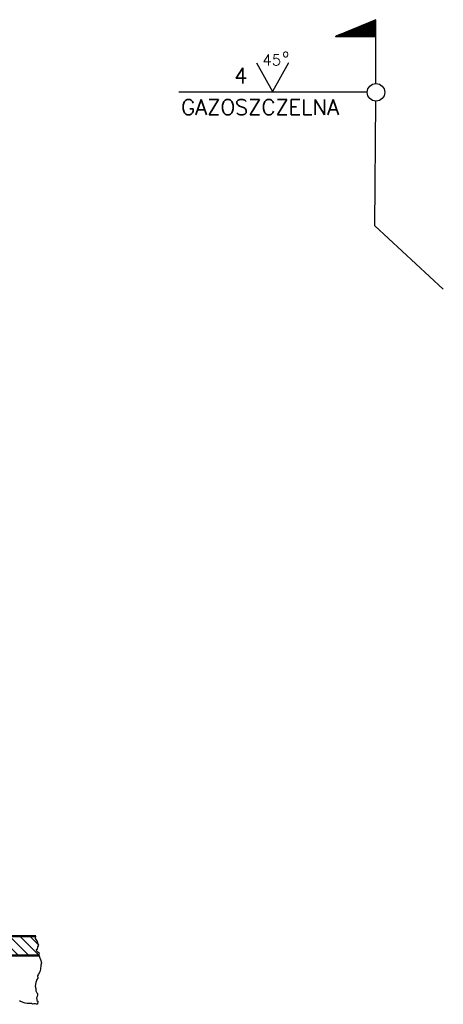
# Model space of a CAD drawing. Header units: millimetres. Extents: x -187295 to -99325, y -133089 to -73689.
# Tile 3 of 34: x -176301 to -170822, y -125101 to -112366. Entities that reach past the tile are written whole.
import ezdxf

# ---------------------------------------------------------------- set-up
doc = ezdxf.new("R2010")
doc.units = ezdxf.units.MM
doc.header["$LTSCALE"] = 50
doc.linetypes.add('AM_ISO08W050x2', pattern=[9, 6, -0.75, 1.5, -0.75])
doc.layers.add('AM_0', color=7, linetype='Continuous', lineweight=50)
doc.layers.add('AM_7', color=4, linetype='AM_ISO08W050x2', lineweight=25)
doc.layers.add('KOSMETYKA', color=7, linetype='Continuous')
doc.styles.add('ROMANS', font='romans', dxfattribs={"width": 0.8})

# ---------------------------------------------------------------- blocks, each defined once
blk = doc.blocks.new('*X509')
at = {"color": 0}
for p, q in [((373.74, 806.24), (367.04, 812.94)), ((341.92, 806.24), (336.94, 811.22)), ((344.58, 806.24), (339.58, 811.24)), ((347.23, 806.24), (342.23, 811.24)), ((349.88, 806.24), (344.88, 811.24)), ((352.53, 806.24), (347.53, 811.24)), ((355.18, 806.24), (350.18, 811.24)), ((357.83, 806.24), (352.83, 811.24)), ((360.49, 806.24), (355.49, 811.24)), ((363.14, 806.24), (358.14, 811.24)), ((365.79, 806.24), (360.79, 811.24)), ((368.44, 806.24), (363.44, 811.24)), ((371.09, 806.24), (366.09, 811.24)), ((376.4, 806.24), (371.4, 811.24)), ((379.05, 806.24), (374.05, 811.24)), ((381.7, 806.24), (376.7, 811.24)), ((384.35, 806.24), (379.35, 811.24)), ((387, 806.24), (382, 811.24)), ((389.65, 806.24), (384.65, 811.24)), ((392.31, 806.24), (387.31, 811.24)), ((394.96, 806.24), (389.96, 811.24)), ((397.61, 806.24), (392.61, 811.24)), ((400.26, 806.24), (395.26, 811.24)), ((400.17, 808.98), (397.91, 811.24)), ((339.27, 806.24), (336.94, 808.57))]:
    blk.add_line(p, q, dxfattribs=at)

msp = doc.modelspace()

# ---------------------------------------------------------------- linework, layer by layer
at = {"color": 3}
for p, q in [((-172023.028, -112581.869), (-171887.857, -112446.698)), ((-172022.144, -112581.869), (-171886.352, -112446.077)), ((-172021.26, -112581.869), (-171884.847, -112445.456)), ((-172020.376, -112581.869), (-171883.342, -112444.835)), ((-172019.492, -112581.869), (-171881.837, -112444.214)), ((-172018.608, -112581.869), (-171880.332, -112443.593)), ((-172017.724, -112581.869), (-171878.828, -112442.972)), ((-172016.841, -112581.869), (-171877.323, -112442.351)), ((-172015.957, -112581.869), (-171875.818, -112441.73)), ((-172015.073, -112581.869), (-171874.313, -112441.109)), ((-172014.189, -112581.869), (-171872.808, -112440.488)), ((-172013.305, -112581.869), (-171871.303, -112439.867)), ((-172012.421, -112581.869), (-171869.798, -112439.246)), ((-172011.537, -112581.869), (-171868.293, -112438.625)), ((-172010.653, -112581.869), (-171866.788, -112438.003)), ((-172009.77, -112581.869), (-171865.283, -112437.382)), ((-172008.886, -112581.869), (-171863.778, -112436.761)), ((-172008.002, -112581.869), (-171862.273, -112436.14)), ((-172007.118, -112581.869), (-171860.768, -112435.519)), ((-172006.234, -112581.869), (-171859.263, -112434.898)), ((-172005.35, -112581.869), (-171857.758, -112434.277)), ((-172004.466, -112581.869), (-171856.253, -112433.656)), ((-172003.582, -112581.869), (-171854.748, -112433.035)), ((-172002.698, -112581.869), (-171853.243, -112432.414)), ((-172001.815, -112581.869), (-171851.739, -112431.793)), ((-172000.931, -112581.869), (-171850.234, -112431.172)), ((-172000.047, -112581.869), (-171848.729, -112430.551)), ((-171999.163, -112581.869), (-171847.224, -112429.93)), ((-171998.279, -112581.869), (-171845.719, -112429.309)), ((-171997.395, -112581.869), (-171844.214, -112428.688)), ((-171996.511, -112581.869), (-171842.709, -112428.066)), ((-171995.627, -112581.869), (-171841.204, -112427.445)), ((-171994.744, -112581.869), (-171839.699, -112426.824)), ((-171993.86, -112581.869), (-171838.194, -112426.203)), ((-171992.976, -112581.869), (-171836.689, -112425.582)), ((-171992.092, -112581.869), (-171835.184, -112424.961)), ((-171991.208, -112581.869), (-171833.679, -112424.34)), ((-171990.324, -112581.869), (-171832.174, -112423.719)), ((-171989.44, -112581.869), (-171830.669, -112423.098)), ((-171988.556, -112581.869), (-171829.164, -112422.477)), ((-171987.672, -112581.869), (-171827.659, -112421.856)), ((-171986.789, -112581.869), (-171826.154, -112421.235)), ((-171985.905, -112581.869), (-171824.649, -112420.614)), ((-171985.021, -112581.869), (-171823.145, -112419.993)), ((-171984.137, -112581.869), (-171821.64, -112419.372)), ((-171983.253, -112581.869), (-171820.135, -112418.751)), ((-171982.369, -112581.869), (-171818.63, -112418.129)), ((-171981.485, -112581.869), (-171817.125, -112417.508)), ((-171980.601, -112581.869), (-171815.62, -112416.887)), ((-171979.718, -112581.869), (-171814.115, -112416.266)), ((-171978.834, -112581.869), (-171812.61, -112415.645)), ((-171977.95, -112581.869), (-171811.105, -112415.024)), ((-171977.066, -112581.869), (-171809.6, -112414.403)), ((-171976.182, -112581.869), (-171808.095, -112413.782)), ((-171975.298, -112581.869), (-171806.59, -112413.161)), ((-171974.414, -112581.869), (-171805.085, -112412.54)), ((-171973.53, -112581.869), (-171803.58, -112411.919)), ((-171972.646, -112581.869), (-171802.075, -112411.298)), ((-171971.763, -112581.869), (-171800.57, -112410.677)), ((-171970.879, -112581.869), (-171799.065, -112410.056)), ((-171969.995, -112581.869), (-171797.56, -112409.435)), ((-171969.111, -112581.869), (-171796.055, -112408.814)), ((-171968.227, -112581.869), (-171794.551, -112408.192)), ((-171967.343, -112581.869), (-171793.046, -112407.571)), ((-171966.459, -112581.869), (-171791.541, -112406.95)), ((-171965.575, -112581.869), (-171790.036, -112406.329)), ((-171964.691, -112581.869), (-171788.531, -112405.708)), ((-171963.808, -112581.869), (-171787.026, -112405.087)), ((-171962.924, -112581.869), (-171785.521, -112404.466)), ((-171962.04, -112581.869), (-171784.016, -112403.845)), ((-171961.156, -112581.869), (-171782.511, -112403.224)), ((-171960.272, -112581.869), (-171781.006, -112402.603)), ((-171959.388, -112581.869), (-171779.501, -112401.982)), ((-171958.504, -112581.869), (-171777.996, -112401.361)), ((-171957.62, -112581.869), (-171776.491, -112400.74)), ((-171956.737, -112581.869), (-171774.986, -112400.119)), ((-171955.853, -112581.869), (-171773.481, -112399.498)), ((-171954.969, -112581.869), (-171771.976, -112398.877)), ((-171954.085, -112581.869), (-171770.471, -112398.255)), ((-171953.201, -112581.869), (-171768.966, -112397.634)), ((-171952.317, -112581.869), (-171767.462, -112397.013)), ((-171951.433, -112581.869), (-171765.957, -112396.392)), ((-171950.549, -112581.869), (-171764.452, -112395.771)), ((-171949.665, -112581.869), (-171762.947, -112395.15)), ((-171948.782, -112581.869), (-171761.442, -112394.529)), ((-171947.898, -112581.869), (-171759.937, -112393.908)), ((-171947.014, -112581.869), (-171758.432, -112393.287)), ((-171946.13, -112581.869), (-171756.927, -112392.666)), ((-171945.246, -112581.869), (-171755.422, -112392.045)), ((-171944.362, -112581.869), (-171753.917, -112391.424)), ((-171943.478, -112581.869), (-171752.412, -112390.803)), ((-171942.594, -112581.869), (-171750.907, -112390.182)), ((-171941.711, -112581.869), (-171749.402, -112389.561)), ((-171940.827, -112581.869), (-171747.897, -112388.94)), ((-171939.943, -112581.869), (-171746.392, -112388.318)), ((-171939.059, -112581.869), (-171744.887, -112387.697)), ((-171938.175, -112581.869), (-171743.382, -112387.076)), ((-171937.291, -112581.869), (-171741.877, -112386.455)), ((-171936.407, -112581.869), (-171740.372, -112385.834)), ((-171935.523, -112581.869), (-171738.868, -112385.213)), ((-171934.639, -112581.869), (-171737.363, -112384.592)), ((-171933.756, -112581.869), (-171735.858, -112383.971)), ((-171932.872, -112581.869), (-171734.353, -112383.35)), ((-171931.988, -112581.869), (-171732.848, -112382.729)), ((-171931.104, -112581.869), (-171731.343, -112382.108)), ((-171930.22, -112581.869), (-171729.838, -112381.487)), ((-171929.336, -112581.869), (-171728.333, -112380.866)), ((-171928.452, -112581.869), (-171726.828, -112380.245)), ((-171927.568, -112581.869), (-171725.323, -112379.624)), ((-171926.684, -112581.869), (-171723.818, -112379.003)), ((-171925.801, -112581.869), (-171722.313, -112378.381)), ((-171924.917, -112581.869), (-171720.808, -112377.76)), ((-171924.033, -112581.869), (-171719.303, -112377.139)), ((-171923.149, -112581.869), (-171717.798, -112376.518)), ((-171922.265, -112581.869), (-171716.293, -112375.897)), ((-171921.381, -112581.869), (-171714.788, -112375.276)), ((-171920.497, -112581.869), (-171713.283, -112374.655)), ((-171919.613, -112581.869), (-171711.778, -112374.034)), ((-171918.73, -112581.869), (-171710.274, -112373.413)), ((-171917.846, -112581.869), (-171708.769, -112372.792)), ((-171916.962, -112581.869), (-171707.264, -112372.171)), ((-171916.078, -112581.869), (-171705.759, -112371.55)), ((-171915.194, -112581.869), (-171704.254, -112370.929)), ((-171914.31, -112581.869), (-171702.749, -112370.308)), ((-171913.426, -112581.869), (-171701.244, -112369.687)), ((-171912.542, -112581.869), (-171699.739, -112369.066)), ((-171911.658, -112581.869), (-171698.234, -112368.444)), ((-171910.775, -112581.869), (-171696.729, -112367.823)), ((-171909.891, -112581.869), (-171695.224, -112367.202)), ((-171909.007, -112581.869), (-171693.719, -112366.581)), ((-171908.123, -112581.869), (-171693.336, -112367.082)), ((-171907.239, -112581.869), (-171693.336, -112367.966)), ((-171906.355, -112581.869), (-171693.336, -112368.85)), ((-171905.471, -112581.869), (-171693.336, -112369.734)), ((-171904.587, -112581.869), (-171693.336, -112370.618)), ((-171903.704, -112581.869), (-171693.336, -112371.502)), ((-171902.82, -112581.869), (-171693.336, -112372.386)), ((-171901.936, -112581.869), (-171693.336, -112373.27)), ((-171901.052, -112581.869), (-171693.336, -112374.153)), ((-171900.168, -112581.869), (-171693.336, -112375.037)), ((-171899.284, -112581.869), (-171693.336, -112375.921)), ((-171898.4, -112581.869), (-171693.336, -112376.805)), ((-171897.516, -112581.869), (-171693.336, -112377.689)), ((-171896.632, -112581.869), (-171693.336, -112378.573)), ((-171895.749, -112581.869), (-171693.336, -112379.457)), ((-171894.865, -112581.869), (-171693.336, -112380.341)), ((-171893.981, -112581.869), (-171693.336, -112381.224)), ((-171893.097, -112581.869), (-171693.336, -112382.108)), ((-171892.213, -112581.869), (-171693.336, -112382.992)), ((-171891.329, -112581.869), (-171693.336, -112383.876)), ((-171890.445, -112581.869), (-171693.336, -112384.76)), ((-171889.561, -112581.869), (-171693.336, -112385.644)), ((-171888.678, -112581.869), (-171693.336, -112386.528)), ((-171887.794, -112581.869), (-171693.336, -112387.412)), ((-171886.91, -112581.869), (-171693.336, -112388.296)), ((-171886.026, -112581.869), (-171693.336, -112389.179)), ((-171885.142, -112581.869), (-171693.336, -112390.063)), ((-171884.258, -112581.869), (-171693.336, -112390.947)), ((-171883.374, -112581.869), (-171693.336, -112391.831)), ((-171882.49, -112581.869), (-171693.336, -112392.715)), ((-171881.606, -112581.869), (-171693.336, -112393.599)), ((-171880.723, -112581.869), (-171693.336, -112394.483)), ((-171879.839, -112581.869), (-171693.336, -112395.367)), ((-171878.955, -112581.869), (-171693.336, -112396.251)), ((-171878.071, -112581.869), (-171693.336, -112397.134)), ((-171877.187, -112581.869), (-171693.336, -112398.018)), ((-171876.303, -112581.869), (-171693.336, -112398.902)), ((-171875.419, -112581.869), (-171693.336, -112399.786)), ((-171874.535, -112581.869), (-171693.336, -112400.67)), ((-171873.651, -112581.869), (-171693.336, -112401.554)), ((-171872.768, -112581.869), (-171693.336, -112402.438)), ((-171871.884, -112581.869), (-171693.336, -112403.322)), ((-171871, -112581.869), (-171693.336, -112404.205)), ((-171870.116, -112581.869), (-171693.336, -112405.089)), ((-171869.232, -112581.869), (-171693.336, -112405.973)), ((-171868.348, -112581.869), (-171693.336, -112406.857)), ((-171867.464, -112581.869), (-171693.336, -112407.741)), ((-171866.58, -112581.869), (-171693.336, -112408.625)), ((-171865.697, -112581.869), (-171693.336, -112409.509)), ((-171864.813, -112581.869), (-171693.336, -112410.393)), ((-171863.929, -112581.869), (-171693.336, -112411.277)), ((-171863.045, -112581.869), (-171693.336, -112412.16)), ((-171862.161, -112581.869), (-171693.336, -112413.044)), ((-171861.277, -112581.869), (-171693.336, -112413.928)), ((-171860.393, -112581.869), (-171693.336, -112414.812)), ((-171859.509, -112581.869), (-171693.336, -112415.696)), ((-171858.625, -112581.869), (-171693.336, -112416.58)), ((-171857.742, -112581.869), (-171693.336, -112417.464)), ((-171856.858, -112581.869), (-171693.336, -112418.348)), ((-171855.974, -112581.869), (-171693.336, -112419.231)), ((-171855.09, -112581.869), (-171693.336, -112420.115)), ((-171854.206, -112581.869), (-171693.336, -112420.999)), ((-171853.322, -112581.869), (-171693.336, -112421.883)), ((-171852.438, -112581.869), (-171693.336, -112422.767)), ((-171851.554, -112581.869), (-171693.336, -112423.651)), ((-171850.671, -112581.869), (-171693.336, -112424.535)), ((-171849.787, -112581.869), (-171693.336, -112425.419)), ((-171848.903, -112581.869), (-171693.336, -112426.303)), ((-171848.019, -112581.869), (-171693.336, -112427.186)), ((-171847.135, -112581.869), (-171693.336, -112428.07)), ((-171846.251, -112581.869), (-171693.336, -112428.954)), ((-171845.367, -112581.869), (-171693.336, -112429.838)), ((-171844.483, -112581.869), (-171693.336, -112430.722)), ((-171843.599, -112581.869), (-171693.336, -112431.606)), ((-171842.716, -112581.869), (-171693.336, -112432.49)), ((-171841.832, -112581.869), (-171693.336, -112433.374)), ((-171840.948, -112581.869), (-171693.336, -112434.257)), ((-171840.064, -112581.869), (-171693.336, -112435.141)), ((-171839.18, -112581.869), (-171693.336, -112436.025)), ((-171838.296, -112581.869), (-171693.336, -112436.909)), ((-171837.412, -112581.869), (-171693.336, -112437.793)), ((-171836.528, -112581.869), (-171693.336, -112438.677)), ((-171835.644, -112581.869), (-171693.336, -112439.561)), ((-171834.761, -112581.869), (-171693.336, -112440.445)), ((-171833.877, -112581.869), (-171693.336, -112441.329)), ((-171832.993, -112581.869), (-171693.336, -112442.212)), ((-171832.109, -112581.869), (-171693.336, -112443.096)), ((-171831.225, -112581.869), (-171693.336, -112443.98)), ((-171830.341, -112581.869), (-171693.336, -112444.864)), ((-171829.457, -112581.869), (-171693.336, -112445.748)), ((-171828.573, -112581.869), (-171693.336, -112446.632)), ((-172204.224, -112581.869), (-172196.371, -112574.016)), ((-172203.34, -112581.869), (-172194.866, -112573.395)), ((-172202.456, -112581.869), (-172193.361, -112572.774)), ((-172201.572, -112581.869), (-172191.856, -112572.153)), ((-172200.688, -112581.869), (-172190.351, -112571.532)), ((-172199.804, -112581.869), (-172188.846, -112570.911)), ((-172198.921, -112581.869), (-172187.342, -112570.29)), ((-172198.037, -112581.869), (-172185.837, -112569.669)), ((-172197.153, -112581.869), (-172184.332, -112569.048)), ((-172196.269, -112581.869), (-172182.827, -112568.427)), ((-172195.385, -112581.869), (-172181.322, -112567.806)), ((-172194.501, -112581.869), (-172179.817, -112567.185)), ((-172193.617, -112581.869), (-172178.312, -112566.564)), ((-172192.733, -112581.869), (-172176.807, -112565.942)), ((-172191.85, -112581.869), (-172175.302, -112565.321)), ((-172190.966, -112581.869), (-172173.797, -112564.7)), ((-172190.082, -112581.869), (-172172.292, -112564.079)), ((-172189.198, -112581.869), (-172170.787, -112563.458)), ((-172188.314, -112581.869), (-172169.282, -112562.837)), ((-172187.43, -112581.869), (-172167.777, -112562.216)), ((-172186.546, -112581.869), (-172166.272, -112561.595)), ((-172185.662, -112581.869), (-172164.767, -112560.974)), ((-172184.778, -112581.869), (-172163.262, -112560.353)), ((-172183.895, -112581.869), (-172161.757, -112559.732)), ((-172183.011, -112581.869), (-172160.253, -112559.111)), ((-172182.127, -112581.869), (-172158.748, -112558.49)), ((-172181.243, -112581.869), (-172157.243, -112557.869)), ((-172180.359, -112581.869), (-172155.738, -112557.248)), ((-172179.475, -112581.869), (-172154.233, -112556.627)), ((-172178.591, -112581.869), (-172152.728, -112556.005)), ((-172177.707, -112581.869), (-172151.223, -112555.384)), ((-172176.824, -112581.869), (-172149.718, -112554.763)), ((-172175.94, -112581.869), (-172148.213, -112554.142)), ((-172175.056, -112581.869), (-172146.708, -112553.521)), ((-172174.172, -112581.869), (-172145.203, -112552.9)), ((-172173.288, -112581.869), (-172143.698, -112552.279)), ((-172172.404, -112581.869), (-172142.193, -112551.658)), ((-172171.52, -112581.869), (-172140.688, -112551.037)), ((-172170.636, -112581.869), (-172139.183, -112550.416)), ((-172169.752, -112581.869), (-172137.678, -112549.795)), ((-172168.869, -112581.869), (-172136.173, -112549.174)), ((-172167.985, -112581.869), (-172134.668, -112548.553)), ((-172167.101, -112581.869), (-172133.163, -112547.932)), ((-172166.217, -112581.869), (-172131.659, -112547.311)), ((-172165.333, -112581.869), (-172130.154, -112546.69)), ((-172164.449, -112581.869), (-172128.649, -112546.068)), ((-172163.565, -112581.869), (-172127.144, -112545.447)), ((-172162.681, -112581.869), (-172125.639, -112544.826)), ((-172161.797, -112581.869), (-172124.134, -112544.205)), ((-172160.914, -112581.869), (-172122.629, -112543.584)), ((-172160.03, -112581.869), (-172121.124, -112542.963)), ((-172159.146, -112581.869), (-172119.619, -112542.342)), ((-172158.262, -112581.869), (-172118.114, -112541.721)), ((-172157.378, -112581.869), (-172116.609, -112541.1)), ((-172156.494, -112581.869), (-172115.104, -112540.479)), ((-172155.61, -112581.869), (-172113.599, -112539.858)), ((-172154.726, -112581.869), (-172112.094, -112539.237)), ((-172153.843, -112581.869), (-172110.589, -112538.616)), ((-172152.959, -112581.869), (-172109.084, -112537.995)), ((-172152.075, -112581.869), (-172107.579, -112537.374)), ((-172151.191, -112581.869), (-172106.074, -112536.752)), ((-172150.307, -112581.869), (-172104.569, -112536.131)), ((-172149.423, -112581.869), (-172103.065, -112535.51)), ((-172148.539, -112581.869), (-172101.56, -112534.889)), ((-172147.655, -112581.869), (-172100.055, -112534.268)), ((-172146.771, -112581.869), (-172098.55, -112533.647)), ((-172145.888, -112581.869), (-172097.045, -112533.026)), ((-172145.004, -112581.869), (-172095.54, -112532.405)), ((-172144.12, -112581.869), (-172094.035, -112531.784)), ((-172143.236, -112581.869), (-172092.53, -112531.163)), ((-172142.352, -112581.869), (-172091.025, -112530.542)), ((-172141.468, -112581.869), (-172089.52, -112529.921)), ((-172140.584, -112581.869), (-172088.015, -112529.3)), ((-172139.7, -112581.869), (-172086.51, -112528.679)), ((-172138.817, -112581.869), (-172085.005, -112528.058)), ((-172137.933, -112581.869), (-172083.5, -112527.437)), ((-172137.049, -112581.869), (-172081.995, -112526.815)), ((-172136.165, -112581.869), (-172080.49, -112526.194)), ((-172135.281, -112581.869), (-172078.985, -112525.573)), ((-172134.397, -112581.869), (-172077.48, -112524.952)), ((-172133.513, -112581.869), (-172075.976, -112524.331)), ((-172132.629, -112581.869), (-172074.471, -112523.71)), ((-172131.745, -112581.869), (-172072.966, -112523.089)), ((-172130.862, -112581.869), (-172071.461, -112522.468)), ((-172129.978, -112581.869), (-172069.956, -112521.847)), ((-172129.094, -112581.869), (-172068.451, -112521.226)), ((-172128.21, -112581.869), (-172066.946, -112520.605)), ((-172127.326, -112581.869), (-172065.441, -112519.984)), ((-172126.442, -112581.869), (-172063.936, -112519.363)), ((-172125.558, -112581.869), (-172062.431, -112518.742)), ((-172124.674, -112581.869), (-172060.926, -112518.121)), ((-172123.791, -112581.869), (-172059.421, -112517.5)), ((-172122.907, -112581.869), (-172057.916, -112516.878)), ((-172122.023, -112581.869), (-172056.411, -112516.257)), ((-172121.139, -112581.869), (-172054.906, -112515.636)), ((-172120.255, -112581.869), (-172053.401, -112515.015)), ((-172119.371, -112581.869), (-172051.896, -112514.394)), ((-172118.487, -112581.869), (-172050.391, -112513.773)), ((-172117.603, -112581.869), (-172048.886, -112513.152)), ((-172116.719, -112581.869), (-172047.382, -112512.531)), ((-172115.836, -112581.869), (-172045.877, -112511.91)), ((-172114.952, -112581.869), (-172044.372, -112511.289)), ((-172114.068, -112581.869), (-172042.867, -112510.668)), ((-172113.184, -112581.869), (-172041.362, -112510.047)), ((-172112.3, -112581.869), (-172039.857, -112509.426)), ((-172111.416, -112581.869), (-172038.352, -112508.805)), ((-172110.532, -112581.869), (-172036.847, -112508.184)), ((-172109.648, -112581.869), (-172035.342, -112507.563)), ((-172108.764, -112581.869), (-172033.837, -112506.941)), ((-172107.881, -112581.869), (-172032.332, -112506.32)), ((-172106.997, -112581.869), (-172030.827, -112505.699)), ((-172106.113, -112581.869), (-172029.322, -112505.078)), ((-172105.229, -112581.869), (-172027.817, -112504.457)), ((-172104.345, -112581.869), (-172026.312, -112503.836)), ((-172103.461, -112581.869), (-172024.807, -112503.215)), ((-172102.577, -112581.869), (-172023.302, -112502.594)), ((-172101.693, -112581.869), (-172021.797, -112501.973)), ((-172100.81, -112581.869), (-172020.292, -112501.352)), ((-172099.926, -112581.869), (-172018.788, -112500.731)), ((-172099.042, -112581.869), (-172017.283, -112500.11)), ((-172098.158, -112581.869), (-172015.778, -112499.489)), ((-172097.274, -112581.869), (-172014.273, -112498.868)), ((-172096.39, -112581.869), (-172012.768, -112498.247)), ((-172095.506, -112581.869), (-172011.263, -112497.626)), ((-172094.622, -112581.869), (-172009.758, -112497.004)), ((-172093.738, -112581.869), (-172008.253, -112496.383)), ((-172092.855, -112581.869), (-172006.748, -112495.762)), ((-172091.971, -112581.869), (-172005.243, -112495.141)), ((-172091.087, -112581.869), (-172003.738, -112494.52)), ((-172090.203, -112581.869), (-172002.233, -112493.899)), ((-172089.319, -112581.869), (-172000.728, -112493.278)), ((-172088.435, -112581.869), (-171999.223, -112492.657)), ((-172087.551, -112581.869), (-171997.718, -112492.036)), ((-172086.667, -112581.869), (-171996.213, -112491.415)), ((-172085.784, -112581.869), (-171994.708, -112490.794)), ((-172084.9, -112581.869), (-171993.203, -112490.173)), ((-172084.016, -112581.869), (-171991.699, -112489.552)), ((-172083.132, -112581.869), (-171990.194, -112488.931)), ((-172082.248, -112581.869), (-171988.689, -112488.31)), ((-172081.364, -112581.869), (-171987.184, -112487.689)), ((-172080.48, -112581.869), (-171985.679, -112487.067)), ((-172079.596, -112581.869), (-171984.174, -112486.446)), ((-172078.712, -112581.869), (-171982.669, -112485.825)), ((-172077.829, -112581.869), (-171981.164, -112485.204)), ((-172076.945, -112581.869), (-171979.659, -112484.583)), ((-172076.061, -112581.869), (-171978.154, -112483.962)), ((-172075.177, -112581.869), (-171976.649, -112483.341)), ((-172074.293, -112581.869), (-171975.144, -112482.72)), ((-172073.409, -112581.869), (-171973.639, -112482.099)), ((-172072.525, -112581.869), (-171972.134, -112481.478)), ((-172071.641, -112581.869), (-171970.629, -112480.857)), ((-172070.757, -112581.869), (-171969.124, -112480.236)), ((-172069.874, -112581.869), (-171967.619, -112479.615)), ((-172068.99, -112581.869), (-171966.114, -112478.994)), ((-172068.106, -112581.869), (-171964.609, -112478.373)), ((-172067.222, -112581.869), (-171963.105, -112477.752)), ((-172066.338, -112581.869), (-171961.6, -112477.13)), ((-172065.454, -112581.869), (-171960.095, -112476.509)), ((-172064.57, -112581.869), (-171958.59, -112475.888)), ((-172063.686, -112581.869), (-171957.085, -112475.267)), ((-172062.803, -112581.869), (-171955.58, -112474.646)), ((-172061.919, -112581.869), (-171954.075, -112474.025)), ((-172061.035, -112581.869), (-171952.57, -112473.404)), ((-172060.151, -112581.869), (-171951.065, -112472.783)), ((-172059.267, -112581.869), (-171949.56, -112472.162)), ((-172058.383, -112581.869), (-171948.055, -112471.541)), ((-172057.499, -112581.869), (-171946.55, -112470.92)), ((-172056.615, -112581.869), (-171945.045, -112470.299)), ((-172055.731, -112581.869), (-171943.54, -112469.678)), ((-172054.848, -112581.869), (-171942.035, -112469.057)), ((-172053.964, -112581.869), (-171940.53, -112468.436)), ((-172053.08, -112581.869), (-171939.025, -112467.815)), ((-172052.196, -112581.869), (-171937.52, -112467.193)), ((-172051.312, -112581.869), (-171936.016, -112466.572)), ((-172050.428, -112581.869), (-171934.511, -112465.951)), ((-172049.544, -112581.869), (-171933.006, -112465.33)), ((-172048.66, -112581.869), (-171931.501, -112464.709)), ((-172047.777, -112581.869), (-171929.996, -112464.088)), ((-172046.893, -112581.869), (-171928.491, -112463.467)), ((-172046.009, -112581.869), (-171926.986, -112462.846)), ((-172045.125, -112581.869), (-171925.481, -112462.225)), ((-172044.241, -112581.869), (-171923.976, -112461.604)), ((-172043.357, -112581.869), (-171922.471, -112460.983)), ((-172042.473, -112581.869), (-171920.966, -112460.362)), ((-172041.589, -112581.869), (-171919.461, -112459.741)), ((-172040.705, -112581.869), (-171917.956, -112459.12)), ((-172039.822, -112581.869), (-171916.451, -112458.499)), ((-172038.938, -112581.869), (-171914.946, -112457.878)), ((-172038.054, -112581.869), (-171913.441, -112457.256)), ((-172037.17, -112581.869), (-171911.936, -112456.635)), ((-172036.286, -112581.869), (-171910.431, -112456.014)), ((-172035.402, -112581.869), (-171908.926, -112455.393)), ((-172034.518, -112581.869), (-171907.422, -112454.772)), ((-172033.634, -112581.869), (-171905.917, -112454.151)), ((-172032.751, -112581.869), (-171904.412, -112453.53)), ((-172031.867, -112581.869), (-171902.907, -112452.909)), ((-172030.983, -112581.869), (-171901.402, -112452.288)), ((-172030.099, -112581.869), (-171899.897, -112451.667)), ((-172029.215, -112581.869), (-171898.392, -112451.046)), ((-172028.331, -112581.869), (-171896.887, -112450.425)), ((-172027.447, -112581.869), (-171895.382, -112449.804)), ((-172026.563, -112581.869), (-171893.877, -112449.183)), ((-172025.679, -112581.869), (-171892.372, -112448.562)), ((-172024.796, -112581.869), (-171890.867, -112447.941)), ((-172023.912, -112581.869), (-171889.362, -112447.319)), ((-171827.69, -112581.869), (-171693.336, -112447.516)), ((-171826.806, -112581.869), (-171693.336, -112448.4)), ((-171825.922, -112581.869), (-171693.336, -112449.284)), ((-171825.038, -112581.869), (-171693.336, -112450.167)), ((-171824.154, -112581.869), (-171693.336, -112451.051)), ((-171823.27, -112581.869), (-171693.336, -112451.935)), ((-171822.386, -112581.869), (-171693.336, -112452.819)), ((-171821.502, -112581.869), (-171693.336, -112453.703)), ((-171820.618, -112581.869), (-171693.336, -112454.587)), ((-171819.735, -112581.869), (-171693.336, -112455.471)), ((-171818.851, -112581.869), (-171693.336, -112456.355)), ((-171817.967, -112581.869), (-171693.336, -112457.238)), ((-171817.083, -112581.869), (-171693.336, -112458.122)), ((-171816.199, -112581.869), (-171693.336, -112459.006)), ((-171815.315, -112581.869), (-171693.336, -112459.89)), ((-171814.431, -112581.869), (-171693.336, -112460.774)), ((-171813.547, -112581.869), (-171693.336, -112461.658)), ((-171812.664, -112581.869), (-171693.336, -112462.542)), ((-171811.78, -112581.869), (-171693.336, -112463.426)), ((-171810.896, -112581.869), (-171693.336, -112464.31)), ((-171810.012, -112581.869), (-171693.336, -112465.193)), ((-171809.128, -112581.869), (-171693.336, -112466.077)), ((-171808.244, -112581.869), (-171693.336, -112466.961)), ((-171807.36, -112581.869), (-171693.336, -112467.845)), ((-171806.476, -112581.869), (-171693.336, -112468.729)), ((-171805.592, -112581.869), (-171693.336, -112469.613)), ((-171804.709, -112581.869), (-171693.336, -112470.497)), ((-171803.825, -112581.869), (-171693.336, -112471.381)), ((-171802.941, -112581.869), (-171693.336, -112472.264)), ((-171802.057, -112581.869), (-171693.336, -112473.148)), ((-171801.173, -112581.869), (-171693.336, -112474.032)), ((-171800.289, -112581.869), (-171693.336, -112474.916)), ((-171799.405, -112581.869), (-171693.336, -112475.8)), ((-171798.521, -112581.869), (-171693.336, -112476.684)), ((-171797.638, -112581.869), (-171693.336, -112477.568)), ((-171796.754, -112581.869), (-171693.336, -112478.452)), ((-171795.87, -112581.869), (-171693.336, -112479.336)), ((-171794.986, -112581.869), (-171693.336, -112480.219)), ((-171794.102, -112581.869), (-171693.336, -112481.103)), ((-171793.218, -112581.869), (-171693.336, -112481.987)), ((-171792.334, -112581.869), (-171693.336, -112482.871)), ((-171791.45, -112581.869), (-171693.336, -112483.755)), ((-171790.566, -112581.869), (-171693.336, -112484.639)), ((-171789.683, -112581.869), (-171693.336, -112485.523)), ((-171788.799, -112581.869), (-171693.336, -112486.407)), ((-171787.915, -112581.869), (-171693.336, -112487.291)), ((-171787.031, -112581.869), (-171693.336, -112488.174)), ((-171786.147, -112581.869), (-171693.336, -112489.058)), ((-171785.263, -112581.869), (-171693.336, -112489.942)), ((-171784.379, -112581.869), (-171693.336, -112490.826)), ((-171783.495, -112581.869), (-171693.336, -112491.71)), ((-171782.611, -112581.869), (-171693.336, -112492.594)), ((-171781.728, -112581.869), (-171693.336, -112493.478)), ((-171780.844, -112581.869), (-171693.336, -112494.362)), ((-171779.96, -112581.869), (-171693.336, -112495.245)), ((-171779.076, -112581.869), (-171693.336, -112496.129)), ((-171778.192, -112581.869), (-171693.336, -112497.013)), ((-171777.308, -112581.869), (-171693.336, -112497.897)), ((-171776.424, -112581.869), (-171693.336, -112498.781)), ((-171775.54, -112581.869), (-171693.336, -112499.665)), ((-171774.657, -112581.869), (-171693.336, -112500.549)), ((-171773.773, -112581.869), (-171693.336, -112501.433)), ((-171772.889, -112581.869), (-171693.336, -112502.317)), ((-171772.005, -112581.869), (-171693.336, -112503.2)), ((-171771.121, -112581.869), (-171693.336, -112504.084)), ((-171770.237, -112581.869), (-171693.336, -112504.968)), ((-171769.353, -112581.869), (-171693.336, -112505.852)), ((-171768.469, -112581.869), (-171693.336, -112506.736)), ((-171767.585, -112581.869), (-171693.336, -112507.62)), ((-171766.702, -112581.869), (-171693.336, -112508.504)), ((-171765.818, -112581.869), (-171693.336, -112509.388)), ((-171764.934, -112581.869), (-171693.336, -112510.271)), ((-171764.05, -112581.869), (-171693.336, -112511.155)), ((-171763.166, -112581.869), (-171693.336, -112512.039)), ((-171762.282, -112581.869), (-171693.336, -112512.923)), ((-171761.398, -112581.869), (-171693.336, -112513.807)), ((-171760.514, -112581.869), (-171693.336, -112514.691)), ((-171759.631, -112581.869), (-171693.336, -112515.575)), ((-171758.747, -112581.869), (-171693.336, -112516.459)), ((-171757.863, -112581.869), (-171693.336, -112517.343)), ((-171756.979, -112581.869), (-171693.336, -112518.226)), ((-171756.095, -112581.869), (-171693.336, -112519.11)), ((-171755.211, -112581.869), (-171693.336, -112519.994)), ((-171754.327, -112581.869), (-171693.336, -112520.878)), ((-171753.443, -112581.869), (-171693.336, -112521.762)), ((-171752.559, -112581.869), (-171693.336, -112522.646)), ((-171751.676, -112581.869), (-171693.336, -112523.53)), ((-171750.792, -112581.869), (-171693.336, -112524.414)), ((-171749.908, -112581.869), (-171693.336, -112525.297)), ((-171749.024, -112581.869), (-171693.336, -112526.181)), ((-171748.14, -112581.869), (-171693.336, -112527.065)), ((-171747.256, -112581.869), (-171693.336, -112527.949)), ((-171746.372, -112581.869), (-171693.336, -112528.833)), ((-171745.488, -112581.869), (-171693.336, -112529.717)), ((-171744.604, -112581.869), (-171693.336, -112530.601)), ((-171743.721, -112581.869), (-171693.336, -112531.485)), ((-171742.837, -112581.869), (-171693.336, -112532.369)), ((-171741.953, -112581.869), (-171693.336, -112533.252)), ((-171741.069, -112581.869), (-171693.336, -112534.136)), ((-171740.185, -112581.869), (-171693.336, -112535.02)), ((-171739.301, -112581.869), (-171693.336, -112535.904)), ((-171738.417, -112581.869), (-171693.336, -112536.788)), ((-171737.533, -112581.869), (-171693.336, -112537.672)), ((-171736.65, -112581.869), (-171693.336, -112538.556)), ((-171735.766, -112581.869), (-171693.336, -112539.44)), ((-171734.882, -112581.869), (-171693.336, -112540.324)), ((-171733.998, -112581.869), (-171693.336, -112541.207)), ((-171733.114, -112581.869), (-171693.336, -112542.091)), ((-171732.23, -112581.869), (-171693.336, -112542.975)), ((-171731.346, -112581.869), (-171693.336, -112543.859)), ((-171730.462, -112581.869), (-171693.336, -112544.743)), ((-171729.578, -112581.869), (-171693.336, -112545.627)), ((-171728.695, -112581.869), (-171693.336, -112546.511)), ((-171727.811, -112581.869), (-171693.336, -112547.395)), ((-171726.927, -112581.869), (-171693.336, -112548.278)), ((-171726.043, -112581.869), (-171693.336, -112549.162)), ((-171725.159, -112581.869), (-171693.336, -112550.046)), ((-171724.275, -112581.869), (-171693.336, -112550.93)), ((-171723.391, -112581.869), (-171693.336, -112551.814)), ((-171722.507, -112581.869), (-171693.336, -112552.698)), ((-171721.624, -112581.869), (-171693.336, -112553.582)), ((-171720.74, -112581.869), (-171693.336, -112554.466)), ((-171719.856, -112581.869), (-171693.336, -112555.35)), ((-171718.972, -112581.869), (-171693.336, -112556.233)), ((-171718.088, -112581.869), (-171693.336, -112557.117)), ((-171717.204, -112581.869), (-171693.336, -112558.001)), ((-171716.32, -112581.869), (-171693.336, -112558.885)), ((-171715.436, -112581.869), (-171693.336, -112559.769)), ((-171714.552, -112581.869), (-171693.336, -112560.653)), ((-171713.669, -112581.869), (-171693.336, -112561.537)), ((-171712.785, -112581.869), (-171693.336, -112562.421)), ((-171711.901, -112581.869), (-171693.336, -112563.304)), ((-171711.017, -112581.869), (-171693.336, -112564.188)), ((-171710.133, -112581.869), (-171693.336, -112565.072)), ((-171709.249, -112581.869), (-171693.336, -112565.956)), ((-171708.365, -112581.869), (-171693.336, -112566.84)), ((-171707.481, -112581.869), (-171693.336, -112567.724)), ((-171706.598, -112581.869), (-171693.336, -112568.608)), ((-171705.714, -112581.869), (-171693.336, -112569.492)), ((-171704.83, -112581.869), (-171693.336, -112570.376)), ((-171703.946, -112581.869), (-171693.336, -112571.259)), ((-171703.062, -112581.869), (-171693.336, -112572.143)), ((-171702.178, -112581.869), (-171693.336, -112573.027)), ((-171701.294, -112581.869), (-171693.336, -112573.911)), ((-172214.831, -112581.869), (-172214.431, -112581.469)), ((-172213.947, -112581.869), (-172212.926, -112580.848)), ((-172213.063, -112581.869), (-172211.421, -112580.227)), ((-172212.179, -112581.869), (-172209.916, -112579.606)), ((-172211.295, -112581.869), (-172208.411, -112578.985)), ((-172210.411, -112581.869), (-172206.906, -112578.364)), ((-172209.527, -112581.869), (-172205.401, -112577.743)), ((-172208.643, -112581.869), (-172203.896, -112577.122)), ((-172207.759, -112581.869), (-172202.391, -112576.501)), ((-172206.876, -112581.869), (-172200.886, -112575.879)), ((-172205.992, -112581.869), (-172199.381, -112575.258)), ((-172205.108, -112581.869), (-172197.876, -112574.637)), ((-171700.41, -112581.869), (-171693.336, -112574.795)), ((-171699.526, -112581.869), (-171693.336, -112575.679)), ((-171698.643, -112581.869), (-171693.336, -112576.563)), ((-171697.759, -112581.869), (-171693.336, -112577.447)), ((-171696.875, -112581.869), (-171693.336, -112578.331)), ((-171695.991, -112581.869), (-171693.336, -112579.214)), ((-171695.107, -112581.869), (-171693.336, -112580.098)), ((-171694.223, -112581.869), (-171693.336, -112580.982))]:
    msp.add_line(p, q, dxfattribs=at)
at = {"layer": 'AM_0'}
for p, q in [((-176091.497, -124218.666), (-177464.323, -124218.666)), ((-176049.895, -124468.666), (-179217.086, -124468.666))]:
    msp.add_line(p, q, dxfattribs=at)
at = {"layer": 'AM_7', "ltscale": 10}
msp.add_line((-184091.473, -121718.666), (-176289.763, -121718.666), dxfattribs=at)
at = {"layer": 'KOSMETYKA', "color": 3}
for p, q in [((-171693.336, -112366.423), (-172215.4, -112581.869)), ((-171693.336, -112581.869), (-171693.336, -112366.423)), ((-172215.4, -112581.869), (-171693.336, -112581.869)), ((-171693.336, -113192.054), (-171693.336, -112581.869)), ((-173236.648, -112925.107), (-173031.114, -113294.557)), ((-172825.579, -112925.107), (-173031.114, -113294.557)), ((-171806.55, -113305.267), (-174242.686, -113305.267)), ((-171706.472, -115031.065), (-171694.198, -113418.477)), ((-170822.332, -115852.53), (-171706.472, -115031.065))]:
    msp.add_line(p, q, dxfattribs=at)
for points in [[(-176049.895, -124468.666), (-176051.392, -124452.93), (-176046.001, -124443.18), (-176065.492, -124428.751), (-176080.422, -124412.761), (-176082.496, -124392.482), (-176071.713, -124386.242), (-176067.566, -124355.824), (-176067.566, -124355.824), (-176053.466, -124335.934), (-176067.566, -124309.025), (-176069.64, -124286.796), (-176080.422, -124274.706), (-176097.425, -124248.577), (-176093.278, -124220.108), (-176091.497, -124218.666)], [(-176049.895, -124468.666), (-176045.067, -124489.637), (-176042.255, -124500.216), (-176033.818, -124521.373), (-176016.944, -124566.332), (-176028.193, -124595.423), (-176031.006, -124648.316), (-176039.443, -124682.696), (-176056.317, -124711.787), (-176070.378, -124732.944), (-176067.845, -124764.548), (-176079.768, -124781.305), (-176093.83, -124820.974), (-176099.455, -124865.933), (-176093.83, -124895.024), (-176091.018, -124926.76), (-176079.768, -124953.206), (-176071.331, -124961.14), (-176071.331, -124977.008), (-176074.144, -125000.81), (-176085.393, -125016.678), (-176077.767, -125038.59), (-176077.767, -125051.813), (-176068.264, -125061.888), (-176070.79, -125101.047), (-176082.039, -125101.047), (-176096.101, -125095.758), (-176116.587, -125096.387), (-176136.273, -125099.032), (-176149.124, -125089.971), (-176157.561, -125092.616), (-176202.558, -125089.971), (-176230.682, -125084.682), (-176289.741, -125063.525), (-176303.802, -125055.591)]]:
    msp.add_lwpolyline(points, dxfattribs=at)
msp.add_circle((-171693.336, -113305.267), 113.213, dxfattribs=at)

# ---------------------------------------------------------------- block references
at = {"layer": 'KOSMETYKA', "color": 3, "xscale": 50, "yscale": 50, "zscale": 50}
msp.add_blockref('*X509', (-196064.255, -164780.677), dxfattribs=at)

# ---------------------------------------------------------------- texts
at = {"layer": 'KOSMETYKA', "color": 3, "style": 'ROMANS'}
for s, height, p in [('45', 140, (-173160.145, -112958.223)), ('o', 100, (-172902.87, -112849.401)), ('4', 200, (-173526.277, -113190.502)), ('GAZOSZCZELNA', 200, (-174210.854, -113597.608))]:
    msp.add_text(s, height=height, dxfattribs=at).set_placement(p)

doc.saveas('drawing.dxf')
